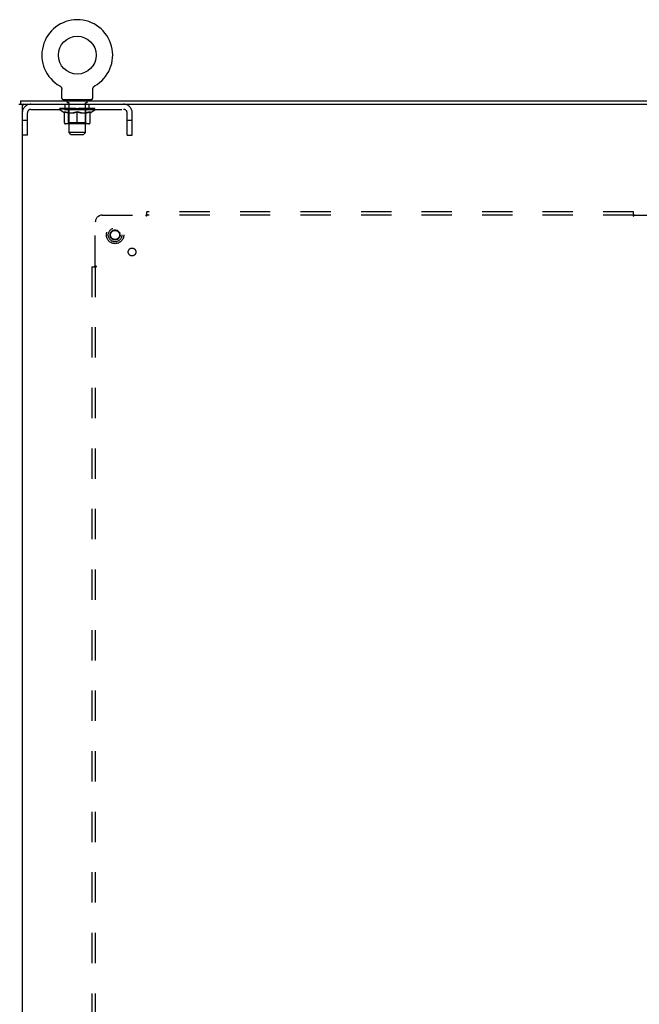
# Model space of a CAD drawing. Header units: inches. Extents: x 0 to 200, y 0 to 129.
# Tile 28 of 30: x 160 to 183, y 49 to 85. Entities that reach past the tile are written whole.
import ezdxf

# ---------------------------------------------------------------- set-up
doc = ezdxf.new("R2010")
doc.units = ezdxf.units.IN
doc.header["$LTSCALE"] = 11
doc.header["$MEASUREMENT"] = 0
doc.linetypes.add('HIDDEN', pattern=[0.2, 0.1, -0.1])
doc.layers.get('0').update_dxf_attribs({"linetype": 'CONTINUOUS'})
doc.layers.add('DEFAULT_2', color=8, linetype='HIDDEN')
doc.layers.add('SUBPANEL', color=7, linetype='CONTINUOUS')

msp = doc.modelspace()

# ---------------------------------------------------------------- linework, layer by layer
at = {"color": 7, "linetype": 'Continuous'}
for p, q in [((161.7557, 82.6124), (161.7556, 82.6124)), ((161.7556, 82.6124), (161.76, 82.6099)), ((161.7583, 82.6109), (161.7568, 82.6118)), ((161.76, 82.6099), (161.7642, 82.6071)), ((161.7642, 82.6072), (161.7684, 82.6042)), ((161.7683, 82.6043), (161.7725, 82.6012)), ((161.7724, 82.6013), (161.7764, 82.598)), ((161.7763, 82.5981), (161.7803, 82.5947)), ((161.7802, 82.5948), (161.784, 82.5913)), ((161.7839, 82.5914), (161.7876, 82.5877)), ((161.7875, 82.5878), (161.7911, 82.584)), ((161.791, 82.5842), (161.7944, 82.5802)), ((161.7943, 82.5803), (161.7976, 82.5763)), ((161.7975, 82.5764), (161.8007, 82.5722)), ((161.8006, 82.5723), (161.8036, 82.5681)), ((161.8063, 82.5639), (161.809, 82.5596)), ((161.809, 82.5596), (161.8115, 82.555)), ((161.8114, 82.5551), (161.8138, 82.5505)), ((161.8138, 82.5506), (161.8159, 82.5459)), ((161.8159, 82.546), (161.8179, 82.5412)), ((161.8179, 82.5413), (161.8197, 82.5365)), ((161.8197, 82.5366), (161.8214, 82.5317)), ((161.8214, 82.5318), (161.8229, 82.5269)), ((161.8228, 82.5269), (161.8242, 82.5219)), ((161.8242, 82.522), (161.8253, 82.517)), ((161.8253, 82.5171), (161.8263, 82.512)), ((161.8263, 82.5121), (161.827, 82.507)), ((161.827, 82.507), (161.8276, 82.502)), ((161.8283, 82.4918), (161.8284, 82.4874)), ((161.8284, 82.1733), (161.8284, 82.4874)), ((162.9534, 82.1733), (162.9534, 82.4874)), ((162.9537, 82.4969), (162.9541, 82.502)), ((162.9541, 82.502), (162.9547, 82.507)), ((162.9547, 82.507), (162.9555, 82.5121)), ((162.9555, 82.512), (162.9565, 82.5171)), ((162.9564, 82.517), (162.9576, 82.522)), ((162.9576, 82.5219), (162.9589, 82.5269)), ((162.9589, 82.5269), (162.9604, 82.5318)), ((162.9604, 82.5317), (162.962, 82.5366)), ((162.962, 82.5365), (162.9639, 82.5413)), ((162.9638, 82.5412), (162.9658, 82.546)), ((162.9658, 82.5459), (162.968, 82.5506)), ((162.968, 82.5505), (162.9703, 82.5551)), ((162.9703, 82.555), (162.9728, 82.5596)), ((162.9727, 82.5595), (162.9754, 82.5639)), ((162.9753, 82.5638), (162.9782, 82.5682)), ((162.9781, 82.5681), (162.9811, 82.5723)), ((162.981, 82.5722), (162.9842, 82.5764)), ((162.9841, 82.5763), (162.9874, 82.5803)), ((162.9873, 82.5802), (162.9908, 82.5842)), ((162.9907, 82.584), (162.9943, 82.5878)), ((162.9941, 82.5877), (162.9979, 82.5914)), ((162.9977, 82.5913), (163.0016, 82.5948)), ((163.0015, 82.5947), (163.0054, 82.5981)), ((163.0053, 82.598), (163.0094, 82.6013)), ((163.0093, 82.6012), (163.0134, 82.6043)), ((163.0133, 82.6042), (163.0176, 82.6072)), ((163.0175, 82.6071), (163.0218, 82.6099)), ((163.0176, 82.6072), (163.0188, 82.608)), ((163.0218, 82.6099), (163.0262, 82.6124)), ((163.025, 82.6118), (163.0234, 82.6109)), ((163.0262, 82.6124), (163.0261, 82.6124)), ((160.2659, 81.9493), (160.3284, 81.9493)), ((160.3284, 82.0743), (160.3284, 81.9493)), ((160.3284, 82.0743), (187.7034, 82.0743)), ((160.4534, 81.9493), (187.7659, 81.9493)), ((161.8909, 82.1043), (161.8909, 82.0743)), ((162.8909, 82.1043), (161.8909, 82.1043)), ((162.8909, 82.1043), (162.8909, 82.0743)), ((160.3909, 81.8868), (160.3909, 10.2618))]:
    msp.add_line(p, q, dxfattribs=at)
at = {"color": 3, "linetype": 'Continuous'}
for p, q in [((160.3284, 81.9493), (160.4534, 81.9493)), ((160.3909, 81.9493), (160.3909, 81.8868))]:
    msp.add_line(p, q, dxfattribs=at)
at = {"color": 7, "linetype": 'Continuous'}
for points in [[(161.8036, 82.5682), (161.8064, 82.5638), (161.809, 82.5595)], [(161.8276, 82.502), (161.8281, 82.4969), (161.8283, 82.4919)], [(162.9534, 82.4874), (162.9534, 82.4919), (162.9537, 82.4969)], [(162.9534, 82.4874), (162.9534, 82.4918), (162.9537, 82.4969)]]:
    msp.add_lwpolyline(points, dxfattribs=at)
msp.add_circle((162.3909, 83.7323), 0.6875, dxfattribs=at)
for centre, radius, start, end in [((162.3909, 83.7323), 1.2875, 299.50527, 240.49473), ((160.4534, 81.8868), 0.0625, 90, 180), ((161.8974, 82.1733), 0.069, 180, 265), ((162.8844, 82.1733), 0.069, 275, 360)]:
    msp.add_arc(centre, radius, start, end, dxfattribs=at)
at = {"layer": 'DEFAULT_2', "color": 8, "linetype": 'HIDDEN'}
for p, q in [((161.7629, 82.608), (161.7642, 82.6072)), ((161.9534, 81.7623), (161.9534, 81.9493)), ((162.0259, 82.0143), (162.0259, 82.0943)), ((162.0958, 82.0043), (162.0359, 82.0043)), ((162.0784, 82.1043), (162.0784, 82.0743)), ((162.0909, 80.9233), (162.0909, 81.9943)), ((162.7459, 82.0043), (162.686, 82.0043)), ((162.6909, 80.9233), (162.6909, 81.9943)), ((162.7034, 82.1043), (162.7034, 82.0743)), ((162.7559, 82.0143), (162.7559, 82.0943)), ((162.8284, 81.7623), (162.8284, 81.9493)), ((160.5779, 80.8243), (160.5779, 81.6323)), ((160.7079, 81.7623), (164.0739, 81.7623)), ((161.7576, 81.7436), (161.7576, 81.7903)), ((161.9169, 81.632), (161.7576, 81.7436)), ((163.0241, 81.7436), (161.7576, 81.7436)), ((161.7672, 81.7836), (161.7672, 81.7903)), ((161.7759, 81.7803), (161.7759, 81.7837)), ((161.7759, 81.7803), (163.0059, 81.7803)), ((161.7848, 81.7803), (161.7848, 81.7837)), ((161.7857, 81.7803), (161.7857, 81.7837)), ((161.7958, 81.7836), (161.7958, 81.7903)), ((161.8121, 81.7803), (161.8121, 81.7837)), ((161.8139, 81.7803), (161.8139, 81.7837)), ((161.8425, 81.7836), (161.8425, 81.7903)), ((161.8569, 81.7803), (161.8569, 81.7837)), ((161.8596, 81.7803), (161.8596, 81.7837)), ((162.064, 81.7834), (161.8626, 81.7834)), ((161.9058, 81.7836), (161.9058, 81.7903)), ((161.9071, 81.7803), (161.9071, 81.7834)), ((161.9079, 81.7803), (161.9079, 81.7834)), ((161.9109, 81.7803), (161.9109, 81.7834)), ((161.9169, 81.632), (161.9274, 81.632)), ((161.918, 81.7803), (161.918, 81.7837)), ((161.9181, 81.7803), (161.9181, 81.7834)), ((161.9215, 81.7803), (161.9215, 81.7837)), ((161.9248, 81.7803), (161.9248, 81.7844)), ((161.9274, 81.2691), (161.9274, 81.6753)), ((161.9292, 81.7803), (161.9292, 81.7834)), ((161.9434, 81.7803), (161.9434, 81.7834)), ((161.9615, 81.7803), (161.9615, 81.7834)), ((161.962, 81.7803), (161.962, 81.7861)), ((161.9823, 81.7803), (161.9823, 81.7834)), ((161.9824, 81.7803), (161.9824, 81.7834)), ((161.9838, 81.7836), (161.9838, 81.7903)), ((161.9935, 81.7803), (161.9935, 81.7837)), ((161.9976, 81.7803), (161.9976, 81.7837)), ((162.0069, 81.7803), (162.0069, 81.7834)), ((162.0182, 81.7803), (162.0182, 81.7876)), ((162.0337, 81.7803), (162.0337, 81.7834)), ((162.0367, 81.7803), (162.0367, 81.7834)), ((162.064, 81.7803), (162.064, 81.7834)), ((162.1309, 81.7834), (162.069, 81.7834)), ((162.0697, 81.632), (162.2496, 81.632)), ((162.0742, 81.7836), (162.0742, 81.7903)), ((162.0781, 81.2718), (162.0781, 81.7405)), ((162.081, 81.7803), (162.081, 81.7837)), ((162.0857, 81.7803), (162.0857, 81.7837)), ((162.0917, 81.7803), (162.0917, 81.7887)), ((162.0959, 81.7803), (162.0959, 81.7834)), ((162.1068, 81.7803), (162.1068, 81.7834)), ((162.131, 81.7803), (162.131, 81.7834)), ((162.2058, 81.7834), (162.1467, 81.7834)), ((162.167, 81.7803), (162.167, 81.7834)), ((162.1743, 81.7836), (162.1743, 81.7903)), ((162.178, 81.7803), (162.178, 81.7837)), ((162.1804, 81.7803), (162.1804, 81.7896)), ((162.1831, 81.7803), (162.1831, 81.7837)), ((162.1905, 81.7803), (162.1905, 81.7838)), ((162.2059, 81.7803), (162.2059, 81.7834)), ((162.2863, 81.7834), (162.2319, 81.7834)), ((162.245, 81.7803), (162.245, 81.7834)), ((162.2764, 81.7834), (162.3539, 81.7881)), ((162.2809, 81.7836), (162.2809, 81.7903)), ((162.2815, 81.7902), (162.2809, 81.7903)), ((162.2814, 81.7803), (162.2814, 81.7837)), ((162.2815, 81.7837), (162.2815, 81.7902)), ((162.2853, 81.7803), (162.2853, 81.7839)), ((162.2864, 81.7803), (162.2864, 81.7834)), ((162.2867, 81.7803), (162.2867, 81.7837)), ((162.3218, 81.7834), (162.3863, 81.7834)), ((162.3274, 81.7803), (162.3274, 81.7834)), ((162.3327, 81.7834), (162.3327, 81.7868)), ((162.3539, 81.7834), (162.3539, 81.7881)), ((162.3701, 81.7803), (162.3701, 81.7834)), ((162.3883, 81.7838), (162.3882, 81.7837)), ((162.3882, 81.7803), (162.3882, 81.7837)), ((162.3883, 81.7803), (162.3883, 81.7837)), ((162.3909, 81.7836), (162.3909, 81.7903)), ((162.3909, 81.7903), (162.5053, 81.7834)), ((162.3909, 81.232), (162.3909, 81.6758)), ((162.3934, 81.7838), (162.3936, 81.7837)), ((162.3934, 81.7803), (162.3934, 81.7837)), ((162.3936, 81.7803), (162.3936, 81.7837)), ((162.4117, 81.7803), (162.4117, 81.7834)), ((162.4117, 81.7834), (162.4599, 81.7834)), ((162.4544, 81.7803), (162.4544, 81.7834)), ((162.495, 81.7803), (162.495, 81.7837)), ((162.4954, 81.7803), (162.4954, 81.7834)), ((162.4954, 81.7834), (162.5499, 81.7834)), ((162.4964, 81.7803), (162.4964, 81.7839)), ((162.5003, 81.7902), (162.5008, 81.7903)), ((162.5003, 81.7837), (162.5003, 81.7902)), ((162.5003, 81.7803), (162.5003, 81.7837)), ((162.5008, 81.7836), (162.5008, 81.7903)), ((162.5322, 81.632), (162.712, 81.632)), ((162.5368, 81.7803), (162.5368, 81.7834)), ((162.5759, 81.7803), (162.5759, 81.7834)), ((162.5759, 81.7834), (162.635, 81.7834)), ((162.5912, 81.7803), (162.5912, 81.7838)), ((162.5987, 81.7803), (162.5987, 81.7837)), ((162.6014, 81.7803), (162.6014, 81.7896)), ((162.6038, 81.7803), (162.6038, 81.7837)), ((162.6075, 81.7836), (162.6075, 81.7903)), ((162.6147, 81.7803), (162.6147, 81.7834)), ((162.6508, 81.7803), (162.6508, 81.7834)), ((162.6508, 81.7834), (162.7128, 81.7834)), ((162.6749, 81.7803), (162.6749, 81.7834)), ((162.6859, 81.7803), (162.6859, 81.7834)), ((162.69, 81.7803), (162.69, 81.7887)), ((162.696, 81.7803), (162.696, 81.7837)), ((162.7007, 81.7803), (162.7007, 81.7837)), ((162.7036, 81.2718), (162.7036, 81.7405)), ((162.7075, 81.7836), (162.7075, 81.7903)), ((162.7178, 81.7803), (162.7178, 81.7834)), ((162.7178, 81.7834), (162.9191, 81.7834)), ((162.745, 81.7803), (162.745, 81.7834)), ((162.7481, 81.7803), (162.7481, 81.7834)), ((162.7636, 81.7803), (162.7636, 81.7876)), ((162.7748, 81.7803), (162.7748, 81.7834)), ((162.7841, 81.7803), (162.7841, 81.7837)), ((162.7883, 81.7803), (162.7883, 81.7837)), ((162.7979, 81.7836), (162.7979, 81.7903)), ((162.7994, 81.7803), (162.7994, 81.7834)), ((162.7994, 81.7803), (162.7994, 81.7834)), ((162.8198, 81.7803), (162.8198, 81.7861)), ((162.8202, 81.7803), (162.8202, 81.7834)), ((162.8383, 81.7803), (162.8383, 81.7834)), ((162.8526, 81.7803), (162.8526, 81.7834)), ((162.8544, 81.2691), (162.8544, 81.6753)), ((162.8544, 81.632), (162.8648, 81.632)), ((162.8569, 81.7803), (162.8569, 81.7844)), ((162.8602, 81.7803), (162.8602, 81.7837)), ((162.8637, 81.7803), (162.8637, 81.7837)), ((162.8637, 81.7803), (162.8637, 81.7834)), ((162.8648, 81.632), (163.0241, 81.7436)), ((162.8709, 81.7803), (162.8709, 81.7834)), ((162.8739, 81.7803), (162.8739, 81.7834)), ((162.8746, 81.7803), (162.8746, 81.7834)), ((162.876, 81.7836), (162.876, 81.7903)), ((162.9221, 81.7803), (162.9221, 81.7837)), ((162.9248, 81.7803), (162.9248, 81.7837)), ((162.9393, 81.7836), (162.9393, 81.7903)), ((162.9678, 81.7803), (162.9678, 81.7837)), ((162.9697, 81.7803), (162.9697, 81.7837)), ((162.9859, 81.7836), (162.9859, 81.7903)), ((162.996, 81.7803), (162.996, 81.7837)), ((162.997, 81.7803), (162.997, 81.7837)), ((163.0059, 81.7803), (163.0059, 81.7837)), ((163.0145, 81.7836), (163.0145, 81.7903)), ((163.0241, 81.7436), (163.0241, 81.7903)), ((164.2039, 80.8243), (164.2039, 81.6323)), ((164.3909, 80.8243), (164.3909, 81.6323)), ((160.5779, 81.3543), (160.3909, 81.3543)), ((162.8173, 81.232), (161.9645, 81.232)), ((162.0781, 81.2718), (162.0383, 81.232)), ((162.7036, 81.2718), (162.0781, 81.2718)), ((162.7036, 81.2718), (162.7435, 81.232)), ((164.3909, 81.3543), (164.2039, 81.3543)), ((162.1599, 80.8543), (162.0909, 80.9233)), ((162.6909, 80.9233), (162.0909, 80.9233)), ((162.1599, 80.8543), (162.6219, 80.8543)), ((162.6219, 80.8543), (162.6909, 80.9233)), ((160.5779, 80.8243), (160.3909, 80.8243)), ((164.2039, 80.8243), (164.3909, 80.8243))]:
    msp.add_line(p, q, dxfattribs=at)
for points in [[(162.0773, 81.632), (162.0526, 81.6366), (162.0279, 81.6422), (162.0031, 81.6489), (161.9782, 81.6567), (161.9529, 81.6655), (161.9274, 81.6753)], [(161.9274, 81.6745), (161.9519, 81.6649), (161.976, 81.6564), (161.9997, 81.6488), (162.0232, 81.6423), (162.0465, 81.6367), (162.0697, 81.632)], [(162.3909, 81.6758), (162.3649, 81.6657), (162.3393, 81.6568), (162.3142, 81.6489), (162.2893, 81.6422), (162.2645, 81.6366), (162.2399, 81.632)], [(162.2496, 81.632), (162.2728, 81.6367), (162.2962, 81.6423), (162.3195, 81.6488), (162.343, 81.6563), (162.3668, 81.6647), (162.3909, 81.6741)], [(162.5419, 81.632), (162.517, 81.6366), (162.4921, 81.6423), (162.4672, 81.649), (162.4421, 81.6569), (162.4166, 81.6658), (162.3909, 81.6758)], [(162.3909, 81.6741), (162.4152, 81.6646), (162.4391, 81.6562), (162.4626, 81.6487), (162.4859, 81.6422), (162.5091, 81.6366), (162.5322, 81.632)], [(162.8544, 81.6753), (162.8286, 81.6654), (162.8032, 81.6565), (162.7782, 81.6488), (162.7535, 81.6421), (162.7289, 81.6365), (162.7045, 81.632)], [(162.712, 81.632), (162.7354, 81.6367), (162.7589, 81.6423), (162.7824, 81.649), (162.8061, 81.6565), (162.8301, 81.665), (162.8544, 81.6745)]]:
    msp.add_lwpolyline(points, dxfattribs=at)
for radius in [0.3175, 0.183, 0.166]:
    msp.add_circle((163.7659, 77.1993), radius, dxfattribs=at)
for centre, radius, start, end in [((160.7079, 81.6323), 0.317, 90, 180), ((161.8974, 82.1733), 0.069, 265, 270), ((162.0159, 82.0943), 0.01, 0, 90), ((162.0359, 82.0143), 0.01, 180, 270), ((162.0809, 81.9943), 0.01, 0, 90), ((162.7009, 81.9943), 0.01, 90, 180), ((162.7459, 82.0143), 0.01, 270, 360), ((162.7659, 82.0943), 0.01, 90, 180), ((162.8844, 82.1733), 0.069, 270, 275), ((164.0739, 81.6323), 0.317, 0, 90), ((160.7079, 81.6323), 0.13, 90, 180), ((162.0383, 81.7405), 0.0398, 0, 90), ((162.7435, 81.7405), 0.0398, 90, 180), ((164.0739, 81.6323), 0.13, 0, 90), ((161.9645, 81.2691), 0.0371, 180, 270), ((162.8173, 81.2691), 0.0371, 270, 360)]:
    msp.add_arc(centre, radius, start, end, dxfattribs=at)
for centre, major_axis, ratio, start_param, end_param in [((161.7378, 81.7784), (0.1981, 0), 0.0605564, 0.4306524, 1.4705034), ((162.3909, 81.7903), (0.6333, 0.0067), 0.0596298, 2.9664305, 3.1409634), ((162.3909, 81.7903), (0.6333, 0), 0.0605564, 3.1415927, 3.3161256), ((161.7378, 81.7717), (0.1981, 0.0021), 0.0596298, 1.3765956, 1.4698741), ((162.3909, 81.7903), (0.6333, 0.0132), 0.05688, 2.7913449, 2.9658778), ((161.7135, 81.7784), (0.1981, 0.0021), 0.0596298, 0.2554902, 1.2953412), ((161.7819, 81.7784), (0.1981, -0.0021), 0.0596298, 0.6058146, 1.6456656), ((162.3909, 81.7903), (0.6333, -0.0067), 0.0596298, -2.9664305, -2.7918975), ((161.7819, 81.7717), (0.1981, 0), 0.0605564, 1.5517578, 1.6450363), ((161.7135, 81.7717), (0.1981, 0.0041), 0.05688, 1.2015101, 1.2947885), ((161.7831, 81.774), (0.1643, 0.0017), 0.0596298, 1.0652284, 1.6142757), ((161.7634, 81.774), (0.1643, 0.0034), 0.05688, 0.8901429, 1.4391902), ((161.8213, 81.774), (0.1643, 0), 0.0605564, 1.2403906, 1.7894379), ((162.3909, 81.7903), (0.6333, 0.0192), 0.0523953, 2.6164031, 2.790936), ((161.7097, 81.7784), (0.1981, 0.0041), 0.05688, 0.0804047, 1.1202556), ((161.8446, 81.7784), (0.1981, -0.0041), 0.05688, 0.7809002, 1.8207511), ((162.3909, 81.7903), (0.6333, -0.0132), 0.05688, -2.7913449, -2.616812), ((161.8446, 81.7717), (0.1981, -0.0021), 0.0596298, 1.72692, 1.8201985), ((161.7097, 81.7717), (0.1981, 0.006), 0.0523953, 1.0265683, 1.1198467), ((161.7627, 81.774), (0.1643, 0.005), 0.0523953, 0.7152011, 1.2642483), ((161.8768, 81.774), (0.1643, -0.0017), 0.0596298, 1.4155528, 1.9646001), ((161.9238, 81.7784), (0.1981, -0.006), 0.0523953, 0.955842, 1.9956929), ((162.3909, 81.7903), (0.6333, 0.0247), 0.0463186, 2.4416541, 2.616187), ((162.3909, 81.7903), (0.6333, -0.0192), 0.0523953, -2.6164031, -2.4418701), ((161.7267, 81.7784), (0.1981, 0.006), 0.0523953, -0.0945372, 0.9453138), ((161.9238, 81.7717), (0.1981, -0.0041), 0.05688, 1.9020056, 1.995284), ((161.7267, 81.7717), (0.1981, 0.0077), 0.0463186, 0.8518193, 0.9450978), ((161.7811, 81.774), (0.1643, 0.0064), 0.0463186, 0.5404521, 1.0894994), ((161.948, 81.774), (0.1643, -0.0034), 0.05688, 1.5906384, 2.1396857), ((162.0173, 81.7784), (0.1981, -0.0077), 0.0463186, 1.1305909, 2.1704419), ((162.3909, 81.7903), (0.6333, 0.0294), 0.0388412, 2.2671235, 2.4416564), ((162.3909, 81.7903), (0.6333, -0.0247), 0.0463186, -2.4416541, -2.2671212), ((161.7638, 81.7784), (0.1981, 0.0077), 0.0463186, -0.2692861, 0.7705648), ((162.0173, 81.7717), (0.1981, -0.006), 0.0523953, 2.0769474, 2.1702259), ((161.7638, 81.7717), (0.1981, 0.0092), 0.0388412, 0.6772887, 0.7705671), ((161.8181, 81.774), (0.1643, 0.0076), 0.0388412, 0.3659215, 0.9149688), ((162.0326, 81.774), (0.1643, -0.005), 0.0523953, 1.7655802, 2.3146275), ((162.1221, 81.7784), (0.1981, -0.0092), 0.0388412, 1.3051216, 2.3449725), ((162.3909, 81.7903), (0.6333, 0.0332), 0.0301951, 2.0928101, 2.267343), ((162.3909, 81.7903), (0.6333, -0.0294), 0.0388412, -2.2671235, -2.0925906), ((161.82, 81.7784), (0.1981, 0.0092), 0.0388412, -0.4438167, 0.5960342), ((162.1221, 81.7717), (0.1981, -0.0077), 0.0463186, 2.2516964, 2.3449748), ((161.82, 81.7717), (0.1981, 0.0104), 0.0301951, 0.5029753, 0.5962537), ((161.8724, 81.774), (0.1643, 0.0086), 0.0301951, 0.1916081, 0.7406554), ((162.128, 81.774), (0.1643, -0.0064), 0.0463186, 1.9403292, 2.4893764), ((161.8936, 81.7784), (0.1981, 0.0104), 0.0301951, -0.6181301, 0.4217208), ((162.2351, 81.7784), (0.1981, -0.0104), 0.0301951, 1.4794349, 2.5192859), ((162.3909, 81.7903), (0.6333, 0.0361), 0.0206446, 1.9186869, 2.0932198), ((162.3909, 81.7903), (0.6333, -0.0332), 0.0301951, -2.0928101, -1.9182772), ((162.2351, 81.7717), (0.1981, -0.0092), 0.0388412, 2.426227, 2.5195054), ((161.8936, 81.7717), (0.1981, 0.0113), 0.0206446, 0.3288521, 0.4221305), ((161.9425, 81.774), (0.1643, 0.0094), 0.0206446, 0.0174849, 0.5665322), ((162.2315, 81.774), (0.1643, -0.0076), 0.0388412, 2.1148598, 2.6639071), ((161.9822, 81.7784), (0.1981, 0.0113), 0.0206446, -0.7922533, 0.2475976), ((162.3528, 81.7784), (0.1981, -0.0113), 0.0206446, 1.6535582, 2.6934091), ((162.3909, 81.7903), (0.6333, 0.0378), 0.0104782, 1.7447043, 1.9192372), ((162.3909, 81.7903), (0.6333, -0.0361), 0.0206446, -1.9186869, -1.744154), ((162.3528, 81.7717), (0.1981, -0.0104), 0.0301951, 2.6005404, 2.6938188), ((161.9822, 81.7717), (0.1981, 0.0118), 0.0104782, 0.1548695, 0.2481479), ((162.0262, 81.774), (0.1643, 0.0098), 0.0104782, 6.1266876, 6.6757349), ((162.3398, 81.774), (0.1643, -0.0086), 0.0301951, 2.2891732, 2.8382204), ((162.0833, 81.7784), (0.1981, 0.0118), 0.0104782, -0.9662359, -0.0008456), ((162.4716, 81.7784), (0.1981, -0.0118), 0.0104782, 1.8275408, 2.8673917), ((162.3909, 81.7903), (0.6333, -0.0378), 0.0104782, -1.7447043, -1.5701714), ((162.4716, 81.7717), (0.1981, -0.0113), 0.0206446, 2.7746636, 2.867942), ((162.4496, 81.774), (0.1643, -0.0094), 0.0206446, 2.4632964, 3.0123437), ((162.3101, 81.7784), (0.1981, 0.0118), 0.0104782, 0.2742009, 1.3140519), ((162.224, 81.774), (0.1643, 0.0098), 0.0104782, -0.0002978, 0.5043137), ((162.1937, 81.7717), (0.1981, 0.0118), 0.0104782, 0.1929465, 0.3992827), ((162.3909, 81.7903), (0.6333, 0.0378), 0.0104782, -1.5785857, -1.3968884), ((162.588, 81.7717), (0.1981, -0.0118), 0.0104782, 2.9486462, 3.0419246), ((162.5577, 81.774), (0.1643, -0.0098), 0.0104782, 2.637279, 3.1420758), ((162.429, 81.7784), (0.1981, 0.0113), 0.0206446, 0.4481835, 1.4880345), ((162.3321, 81.774), (0.1643, 0.0094), 0.0206446, 0.129249, 0.6782963), ((162.3101, 81.7717), (0.1981, 0.0113), 0.0206446, 0.2736506, 0.3669291), ((162.6984, 81.7784), (0.1981, -0.0118), 0.0104782, -3.140747, -2.1753567), ((162.3909, 81.7903), (0.6333, 0.0361), 0.0206446, -1.3974387, -1.2229058), ((162.3909, 81.7903), (0.6333, -0.0378), 0.0104782, 1.2223554, 1.3968884), ((162.5467, 81.7784), (0.1981, 0.0104), 0.0301951, 0.6223068, 1.6621577), ((162.442, 81.774), (0.1643, 0.0086), 0.0301951, 0.3033722, 0.8524195), ((162.7555, 81.774), (0.1643, -0.0098), 0.0104782, 2.7490431, 3.2980904), ((162.7995, 81.7784), (0.1981, -0.0113), 0.0206446, 2.893995, 3.933846), ((162.429, 81.7717), (0.1981, 0.0104), 0.0301951, 0.4477738, 0.5410523), ((162.7995, 81.7717), (0.1981, -0.0118), 0.0104782, 2.8934447, 2.9867232), ((162.6597, 81.7784), (0.1981, 0.0092), 0.0388412, 0.7966201, 1.8364711), ((162.3909, 81.7903), (0.6333, 0.0332), 0.0301951, -1.2233155, -1.0487825), ((162.3909, 81.7903), (0.6333, -0.0361), 0.0206446, 1.0483728, 1.2229058), ((162.5503, 81.774), (0.1643, 0.0076), 0.0388412, 0.4776856, 1.0267329), ((162.8392, 81.774), (0.1643, -0.0094), 0.0206446, 2.5750605, 3.1241078), ((162.8882, 81.7784), (0.1981, -0.0104), 0.0301951, 2.7198718, 3.7597228), ((162.7645, 81.7784), (0.1981, 0.0077), 0.0463186, 0.9711508, 2.0110017), ((162.5467, 81.7717), (0.1981, 0.0092), 0.0388412, 0.6220872, 0.7153657), ((162.8882, 81.7717), (0.1981, -0.0113), 0.0206446, 2.7194621, 2.8127406), ((162.3909, 81.7903), (0.6333, 0.0294), 0.0388412, -1.0490021, -0.8744692), ((162.3909, 81.7903), (0.6333, -0.0332), 0.0301951, 0.8742496, 1.0487825), ((162.6537, 81.774), (0.1643, 0.0064), 0.0463186, 0.6522162, 1.2012635), ((162.8579, 81.7784), (0.1981, 0.006), 0.0523953, 1.1458997, 2.1857507), ((162.9093, 81.774), (0.1643, -0.0086), 0.0301951, 2.4009373, 2.9499846), ((162.9617, 81.7784), (0.1981, -0.0092), 0.0388412, 2.5455585, 3.5854094), ((162.7492, 81.774), (0.1643, 0.005), 0.0523953, 0.8269652, 1.3760124), ((162.6597, 81.7717), (0.1981, 0.0077), 0.0463186, 0.7966178, 0.8898963), ((162.9617, 81.7717), (0.1981, -0.0104), 0.0301951, 2.5453389, 2.6386173), ((162.9372, 81.7784), (0.1981, 0.0041), 0.05688, 1.3208416, 2.3606925), ((162.3909, 81.7903), (0.6333, 0.0247), 0.0463186, -0.8744715, -0.6999385), ((162.3909, 81.7903), (0.6333, -0.0294), 0.0388412, 0.6999362, 0.8744692), ((163.0179, 81.7784), (0.1981, -0.0077), 0.0463186, 2.3710278, 3.4108788), ((162.9637, 81.774), (0.1643, -0.0076), 0.0388412, 2.2266239, 2.7756712), ((162.8338, 81.774), (0.1643, 0.0034), 0.05688, 1.001907, 1.5509543), ((162.9998, 81.7784), (0.1981, 0.0021), 0.0596298, 1.4959271, 2.535778), ((163.0551, 81.7784), (0.1981, -0.006), 0.0523953, 2.1962789, 3.2361298), ((163.0006, 81.774), (0.1643, -0.0064), 0.0463186, 2.0520933, 2.6011405), ((162.7645, 81.7717), (0.1981, 0.006), 0.0523953, 0.9713668, 1.0646452), ((163.0179, 81.7717), (0.1981, -0.0092), 0.0388412, 2.3710255, 2.464304), ((163.044, 81.7784), (0.1981, 0), 0.0605564, 1.6710893, 2.7109402), ((163.072, 81.7784), (0.1981, -0.0041), 0.05688, 2.021337, 3.061188), ((162.3909, 81.7903), (0.6333, 0.0192), 0.0523953, -0.6997225, -0.5251896), ((162.3909, 81.7903), (0.6333, -0.0247), 0.0463186, 0.5254056, 0.6999385), ((163.0683, 81.7784), (0.1981, -0.0021), 0.0596298, 1.8462515, 2.8861024), ((162.9049, 81.774), (0.1643, 0.0017), 0.0596298, 1.1769925, 1.7260398), ((163.019, 81.774), (0.1643, -0.005), 0.0523953, 1.8773443, 2.4263916), ((162.9604, 81.774), (0.1643, 0), 0.0605564, 1.3521547, 1.901202), ((163.0184, 81.774), (0.1643, -0.0034), 0.05688, 1.7024025, 2.2514498), ((162.9986, 81.774), (0.1643, -0.0017), 0.0596298, 1.5273169, 2.0763642), ((162.8579, 81.7717), (0.1981, 0.0041), 0.05688, 1.1463086, 1.2395871), ((163.0551, 81.7717), (0.1981, -0.0077), 0.0463186, 2.1964949, 2.2897733), ((162.3909, 81.7903), (0.6333, 0.0132), 0.05688, -0.5247807, -0.3502477), ((162.3909, 81.7903), (0.6333, -0.0192), 0.0523953, 0.3506567, 0.5251896), ((162.9372, 81.7717), (0.1981, 0.0021), 0.0596298, 1.3213942, 1.4146726), ((163.072, 81.7717), (0.1981, -0.006), 0.0523953, 2.021746, 2.1150244), ((162.3909, 81.7903), (0.6333, 0.0067), 0.0596298, -0.3496951, -0.1751622), ((162.3909, 81.7903), (0.6333, -0.0132), 0.05688, 0.1757148, 0.3502477), ((162.9998, 81.7717), (0.1981, 0), 0.0605564, 1.4965564, 1.5898348), ((163.0683, 81.7717), (0.1981, -0.0041), 0.05688, 1.8468041, 1.9400826), ((163.044, 81.7717), (0.1981, -0.0021), 0.0596298, 1.6717186, 1.764997), ((162.3909, 81.7903), (0.6333, 0), 0.0605564, -0.1745329, 0), ((162.3909, 81.7903), (0.6333, -0.0067), 0.0596298, 0.0006293, 0.1751622)]:
    msp.add_ellipse(centre, major_axis=major_axis, ratio=ratio, start_param=start_param, end_param=end_param, dxfattribs=at)
at = {"layer": 'SUBPANEL', "color": 8, "linetype": 'HIDDEN'}
for p, q in [((164.9221, 77.8772), (164.9221, 78.0431)), ((182.6096, 78.0431), (164.9221, 78.0431)), ((182.6096, 77.8772), (182.6096, 78.0431)), ((163.0471, 76.0784), (163.0471, 77.6681)), ((163.2971, 77.9181), (164.8868, 77.9181)), ((164.9, 77.8982), (164.8962, 77.9046)), ((164.9051, 77.9368), (164.8986, 77.9303)), ((182.6096, 77.9181), (164.9221, 77.9181)), ((182.645, 77.9181), (184.2346, 77.9181)), ((162.9221, 76.0431), (162.9221, 20.1056)), ((162.9221, 76.0431), (163.088, 76.0431)), ((163.0471, 76.0431), (163.0471, 20.1056))]:
    msp.add_line(p, q, dxfattribs=at)
for points in [[(164.8986, 77.9303), (164.8967, 77.9284), (164.8948, 77.9265), (164.893, 77.9247), (164.8912, 77.9228), (164.8896, 77.9211), (164.8881, 77.9195), (164.8868, 77.9181)], [(164.8962, 77.9046), (164.8948, 77.9069), (164.8934, 77.909), (164.8921, 77.9111), (164.8907, 77.913), (164.8894, 77.9149), (164.8881, 77.9165), (164.8868, 77.9181)], [(164.9221, 77.8772), (164.9205, 77.8778), (164.9189, 77.8785), (164.9174, 77.8792), (164.9159, 77.8801), (164.9145, 77.881), (164.9131, 77.8821), (164.9117, 77.8832), (164.9102, 77.8845), (164.9088, 77.886), (164.9074, 77.8875), (164.9062, 77.8891), (164.905, 77.8907), (164.9037, 77.8924), (164.9025, 77.8943), (164.9012, 77.8962), (164.9, 77.8982)], [(164.9221, 77.9566), (164.9206, 77.9544), (164.919, 77.9523), (164.9174, 77.9503), (164.9158, 77.9484), (164.9143, 77.9465), (164.9127, 77.9447), (164.9112, 77.943), (164.9097, 77.9414), (164.9082, 77.9398), (164.9066, 77.9383), (164.9051, 77.9368)], [(182.6096, 77.9566), (182.6112, 77.9544), (182.6128, 77.9523), (182.6143, 77.9503), (182.6159, 77.9484), (182.6175, 77.9465), (182.619, 77.9447), (182.6206, 77.943), (182.6221, 77.9414), (182.6236, 77.9398), (182.6251, 77.9383), (182.6266, 77.9368)], [(182.6096, 77.8772), (182.6113, 77.8778), (182.6128, 77.8785), (182.6144, 77.8792), (182.6158, 77.8801), (182.6173, 77.881), (182.6187, 77.8821), (182.6201, 77.8832), (182.6215, 77.8845), (182.6229, 77.886), (182.6243, 77.8875), (182.6256, 77.8891), (182.6268, 77.8907), (182.628, 77.8924), (182.6293, 77.8943), (182.6305, 77.8962), (182.6317, 77.8982), (182.6356, 77.9046)], [(182.6266, 77.9368), (182.6332, 77.9303), (182.6351, 77.9284), (182.637, 77.9265), (182.6388, 77.9247), (182.6405, 77.9228), (182.6421, 77.9211), (182.6436, 77.9195), (182.645, 77.9181)], [(182.6356, 77.9046), (182.6369, 77.9069), (182.6383, 77.909), (182.6397, 77.9111), (182.641, 77.913), (182.6424, 77.9149), (182.6437, 77.9165), (182.645, 77.9181)], [(163.0086, 76.0431), (163.0107, 76.0446), (163.0128, 76.0462), (163.0149, 76.0478), (163.0168, 76.0493), (163.0187, 76.0509), (163.0205, 76.0524), (163.0222, 76.054), (163.0238, 76.0555), (163.0254, 76.057), (163.0269, 76.0585), (163.0284, 76.0601)], [(163.0284, 76.0601), (163.0349, 76.0666), (163.0368, 76.0685), (163.0387, 76.0704), (163.0405, 76.0722), (163.0423, 76.0739), (163.0441, 76.0756), (163.0457, 76.0771), (163.0471, 76.0784)], [(163.0605, 76.069), (163.0583, 76.0704), (163.0562, 76.0717), (163.0541, 76.0731), (163.0521, 76.0745), (163.0503, 76.0758), (163.0486, 76.0771), (163.0471, 76.0784)], [(163.088, 76.0431), (163.0874, 76.0447), (163.0867, 76.0463), (163.0859, 76.0478), (163.0851, 76.0493), (163.0842, 76.0507), (163.0831, 76.0521), (163.082, 76.0535), (163.0807, 76.0549), (163.0792, 76.0564), (163.0777, 76.0577), (163.0761, 76.059), (163.0745, 76.0602), (163.0728, 76.0614), (163.0709, 76.0627), (163.069, 76.0639), (163.0669, 76.0652), (163.0605, 76.069)]]:
    msp.add_lwpolyline(points, dxfattribs=at)
for centre, radius in [((163.7659, 77.1993), 0.25), ((164.3846, 76.5806), 0.1405)]:
    msp.add_circle(centre, radius, dxfattribs=at)
msp.add_arc((163.2971, 77.6681), 0.25, 90, 180, dxfattribs=at)

doc.saveas('drawing.dxf')
